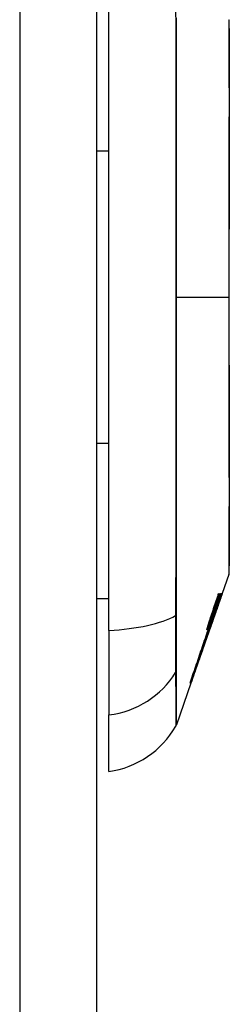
# Model space of a CAD drawing. Header units: inches. Extents: x 17 to 386, y 34 to 183.
# Tile 43 of 139: x 114.253 to 114.523, y 108.801 to 110.067. Entities that reach past the tile are written whole.
import ezdxf

# ---------------------------------------------------------------- set-up
doc = ezdxf.new("R2010")
doc.units = ezdxf.units.IN
doc.header["$MEASUREMENT"] = 0
doc.layers.add('Visible Edges(ANSI)', color=7, linetype='Continuous', lineweight=25)
doc.layers.add('Visible Tangent Edges(ANSI)', color=7, linetype='Continuous', lineweight=25)

msp = doc.modelspace()

# ---------------------------------------------------------------- linework, layer by layer
at = {"layer": 'Visible Edges(ANSI)'}
for p, q in [((114.3517, 124.5704), (114.3517, 94.8504)), ((114.3675, 109.2817), (114.3675, 110.139)), ((114.3517, 109.8984), (114.3675, 109.8984)), ((114.3517, 109.5223), (114.3675, 109.5223)), ((114.5221, 109.3535), (114.5135, 109.3291)), ((114.3517, 109.3226), (114.3675, 109.3226)), ((114.5113, 109.3226), (114.4968, 109.2812)), ((114.5057, 109.3103), (114.5122, 109.3291)), ((114.5088, 109.3291), (114.5096, 109.3291)), ((114.5107, 109.3291), (114.5114, 109.3291)), ((114.5122, 109.3291), (114.5127, 109.3291)), ((114.5129, 109.3291), (114.5132, 109.3291)), ((114.5135, 109.3291), (114.5135, 109.3291)), ((114.5053, 109.3058), (114.5051, 109.3058)), ((114.5077, 109.3128), (114.5075, 109.3128)), ((114.5077, 109.3128), (114.5077, 109.3128)), ((114.4987, 109.2938), (114.4984, 109.2938)), ((114.5028, 109.2989), (114.5026, 109.2989)), ((114.5028, 109.2989), (114.5028, 109.2989)), ((114.3675, 109.2817), (114.3675, 109.1729)), ((114.4968, 109.2812), (114.4736, 109.2149)), ((114.4946, 109.2801), (114.4945, 109.2801)), ((114.4955, 109.2812), (114.4952, 109.2812)), ((114.4973, 109.2863), (114.4955, 109.2812)), ((114.4955, 109.2812), (114.4959, 109.2812)), ((114.496, 109.2812), (114.4964, 109.2812)), ((114.4973, 109.2915), (114.4963, 109.2915)), ((114.4964, 109.2836), (114.4992, 109.2916)), ((114.4968, 109.2836), (114.4964, 109.2836)), ((114.4967, 109.2812), (114.4966, 109.2812)), ((114.4967, 109.2812), (114.4968, 109.2812)), ((114.4972, 109.2836), (114.4969, 109.2836)), ((114.4976, 109.2836), (114.4975, 109.2836)), ((114.4987, 109.2915), (114.4979, 109.2915)), ((114.4991, 109.2916), (114.4988, 109.2916)), ((114.4992, 109.2916), (114.4991, 109.2916)), ((114.4732, 109.2138), (114.4544, 109.16)), ((114.4726, 109.2138), (114.472, 109.2138)), ((114.473, 109.2138), (114.4727, 109.2138)), ((114.4732, 109.2138), (114.4731, 109.2138)), ((114.4736, 109.2149), (114.4735, 109.2149)), ((114.3675, 109.1001), (114.3675, 109.1729))]:
    msp.add_line(p, q, dxfattribs=at)
at = {"layer": 'Visible Edges(ANSI)', "flags": 128}
for points in [[(114.5224, 109.3552), (114.5224, 109.3556), (114.5224, 109.3569), (114.5224, 109.359), (114.5224, 109.362), (114.5224, 109.3658), (114.5224, 109.3704), (114.5224, 109.3759), (114.5224, 109.3822), (114.5225, 109.3893), (114.5225, 109.3971), (114.5225, 109.4057), (114.5225, 109.415), (114.5225, 109.425), (114.5225, 109.4357), (114.5226, 109.4471), (114.5226, 109.459), (114.5226, 109.4716), (114.5225, 109.4848), (114.5225, 109.4985), (114.5225, 109.5127), (114.5225, 109.5274), (114.5225, 109.5426), (114.5225, 109.5582), (114.5224, 109.5741), (114.5224, 109.5904), (114.5224, 109.6069), (114.5224, 109.6236), (114.5224, 109.6407), (114.5224, 109.6578), (114.5224, 109.6752), (114.5224, 109.6925), (114.5224, 109.7099), (114.5224, 109.7273), (114.5224, 109.7447), (114.5224, 109.7621), (114.5224, 109.7793), (114.5224, 109.7964), (114.5224, 109.8133), (114.5224, 109.8299), (114.5224, 109.8461), (114.5225, 109.862), (114.5225, 109.8776), (114.5225, 109.8928), (114.5225, 109.9077), (114.5225, 109.922), (114.5225, 109.9358), (114.5226, 109.949), (114.5226, 109.9616), (114.5226, 109.9736), (114.5225, 109.985), (114.5225, 109.9956), (114.5225, 110.0056), (114.5225, 110.0149), (114.5225, 110.0236), (114.5225, 110.0314), (114.5224, 110.0385), (114.5224, 110.0448), (114.5224, 110.0503), (114.5224, 110.0549), (114.5224, 110.0587), (114.5224, 110.0617), (114.5224, 110.0638), (114.5224, 110.0651), (114.5224, 110.0656)], [(114.5127, 109.3291), (114.512, 109.3272), (114.5114, 109.3253), (114.5107, 109.3234), (114.51, 109.3215), (114.5094, 109.3196), (114.5087, 109.3177), (114.508, 109.3158), (114.5074, 109.3139), (114.5067, 109.312), (114.506, 109.3101), (114.5054, 109.3082), (114.5047, 109.3063), (114.5041, 109.3044), (114.5034, 109.3025), (114.5027, 109.3006), (114.5021, 109.2987), (114.5014, 109.2968), (114.5007, 109.2949), (114.5001, 109.2931), (114.4994, 109.2912), (114.4987, 109.2893), (114.4981, 109.2874), (114.4974, 109.2855), (114.4968, 109.2836)], [(114.4992, 109.3005), (114.4996, 109.3017), (114.5, 109.3029), (114.5004, 109.3041), (114.5008, 109.3053), (114.5012, 109.3065), (114.5016, 109.3077), (114.502, 109.3089), (114.5024, 109.31), (114.5028, 109.3112), (114.5032, 109.3124), (114.5036, 109.3136), (114.504, 109.3148), (114.5044, 109.316), (114.5048, 109.3172), (114.5052, 109.3184), (114.5056, 109.3196), (114.506, 109.3208), (114.5064, 109.322), (114.5068, 109.3231), (114.5072, 109.3243), (114.5076, 109.3255), (114.508, 109.3267), (114.5084, 109.3279), (114.5088, 109.3291)], [(114.5096, 109.3291), (114.5092, 109.3279), (114.5088, 109.3267), (114.5084, 109.3255), (114.508, 109.3243), (114.5076, 109.3231), (114.5072, 109.3219), (114.5068, 109.3207), (114.5064, 109.3195), (114.506, 109.3183), (114.5056, 109.3171), (114.5051, 109.3159), (114.5047, 109.3147), (114.5043, 109.3135), (114.5039, 109.3123), (114.5035, 109.3111), (114.5031, 109.3099), (114.5027, 109.3087), (114.5023, 109.3075), (114.5019, 109.3063), (114.5015, 109.3051), (114.5011, 109.3039), (114.5007, 109.3027), (114.5003, 109.3015), (114.4999, 109.3003)], [(114.5114, 109.3291), (114.511, 109.3279), (114.5106, 109.3267), (114.5101, 109.3255), (114.5097, 109.3243), (114.5093, 109.3231), (114.5089, 109.3219), (114.5085, 109.3207), (114.5081, 109.3195), (114.5077, 109.3183), (114.5072, 109.3171), (114.5068, 109.3159), (114.5064, 109.3147), (114.506, 109.3135), (114.5056, 109.3123), (114.5052, 109.3111), (114.5048, 109.3099), (114.5044, 109.3087), (114.5039, 109.3075), (114.5035, 109.3063), (114.5031, 109.3051), (114.5027, 109.3039), (114.5023, 109.3027), (114.5019, 109.3015), (114.5015, 109.3003)], [(114.5043, 109.3103), (114.5046, 109.3111), (114.5049, 109.3119), (114.5051, 109.3127), (114.5054, 109.3135), (114.5057, 109.3143), (114.5059, 109.315), (114.5062, 109.3158), (114.5065, 109.3166), (114.5067, 109.3174), (114.507, 109.3182), (114.5073, 109.3189), (114.5075, 109.3197), (114.5078, 109.3205), (114.5081, 109.3213), (114.5083, 109.3221), (114.5086, 109.3228), (114.5089, 109.3236), (114.5091, 109.3244), (114.5094, 109.3252), (114.5097, 109.326), (114.5099, 109.3268), (114.5102, 109.3275), (114.5105, 109.3283), (114.5107, 109.3291)], [(114.5051, 109.3057), (114.5054, 109.3067), (114.5057, 109.3076), (114.506, 109.3086), (114.5064, 109.3096), (114.5067, 109.3105), (114.507, 109.3115), (114.5074, 109.3125), (114.5077, 109.3135), (114.508, 109.3144), (114.5083, 109.3154), (114.5087, 109.3164), (114.509, 109.3174), (114.5093, 109.3184), (114.5096, 109.3193), (114.51, 109.3203), (114.5103, 109.3213), (114.5106, 109.3223), (114.5109, 109.3232), (114.5113, 109.3242), (114.5116, 109.3252), (114.5119, 109.3262), (114.5122, 109.3271), (114.5126, 109.3281), (114.5129, 109.3291)], [(114.5135, 109.3291), (114.5132, 109.3281), (114.5129, 109.3272), (114.5125, 109.3262), (114.5122, 109.3252), (114.5118, 109.3242), (114.5115, 109.3233), (114.5112, 109.3223), (114.5108, 109.3213), (114.5105, 109.3203), (114.5101, 109.3194), (114.5098, 109.3184), (114.5094, 109.3174), (114.5091, 109.3165), (114.5088, 109.3155), (114.5084, 109.3145), (114.5081, 109.3135), (114.5077, 109.3126), (114.5074, 109.3116), (114.507, 109.3106), (114.5067, 109.3097), (114.5064, 109.3087), (114.506, 109.3078), (114.5057, 109.3068), (114.5053, 109.3058)], [(114.5132, 109.3291), (114.513, 109.3284), (114.5128, 109.3277), (114.5126, 109.3271), (114.5123, 109.3264), (114.5121, 109.3257), (114.5119, 109.325), (114.5116, 109.3244), (114.5114, 109.3237), (114.5112, 109.323), (114.5109, 109.3223), (114.5107, 109.3216), (114.5105, 109.321), (114.5102, 109.3203), (114.51, 109.3196), (114.5098, 109.3189), (114.5095, 109.3183), (114.5093, 109.3176), (114.5091, 109.3169), (114.5089, 109.3162), (114.5086, 109.3155), (114.5084, 109.3149), (114.5082, 109.3142), (114.5079, 109.3135), (114.5077, 109.3128)], [(114.5077, 109.3128), (114.508, 109.3135), (114.5082, 109.3142), (114.5084, 109.3149), (114.5087, 109.3155), (114.5089, 109.3162), (114.5092, 109.3169), (114.5094, 109.3176), (114.5097, 109.3182), (114.5099, 109.3189), (114.5101, 109.3196), (114.5104, 109.3203), (114.5106, 109.321), (114.5109, 109.3216), (114.5111, 109.3223), (114.5113, 109.323), (114.5116, 109.3237), (114.5118, 109.3243), (114.5121, 109.325), (114.5123, 109.3257), (114.5126, 109.3264), (114.5128, 109.3271), (114.513, 109.3277), (114.5133, 109.3284), (114.5135, 109.3291)], [(114.4969, 109.2836), (114.4972, 109.2845), (114.4976, 109.2854), (114.4979, 109.2863), (114.4982, 109.2872), (114.4986, 109.2881), (114.4989, 109.289), (114.4993, 109.29), (114.4996, 109.2909), (114.4999, 109.2918), (114.5003, 109.2927), (114.5006, 109.2936), (114.501, 109.2946), (114.5013, 109.2955), (114.5016, 109.2964), (114.502, 109.2973), (114.5023, 109.2983), (114.5027, 109.2992), (114.503, 109.3001), (114.5034, 109.3011), (114.5037, 109.302), (114.504, 109.3029), (114.5044, 109.3038), (114.5047, 109.3048), (114.5051, 109.3057)], [(114.5053, 109.3058), (114.505, 109.3049), (114.5047, 109.304), (114.5044, 109.3031), (114.504, 109.3021), (114.5037, 109.3012), (114.5034, 109.3003), (114.5031, 109.2993), (114.5028, 109.2984), (114.5024, 109.2975), (114.5021, 109.2966), (114.5018, 109.2956), (114.5015, 109.2947), (114.5012, 109.2938), (114.5008, 109.2928), (114.5005, 109.2919), (114.5002, 109.291), (114.4999, 109.2901), (114.4995, 109.2891), (114.4992, 109.2882), (114.4989, 109.2873), (114.4986, 109.2864), (114.4983, 109.2854), (114.4979, 109.2845), (114.4976, 109.2836)], [(114.4994, 109.2963), (114.4996, 109.2969), (114.4998, 109.2974), (114.5, 109.298), (114.5002, 109.2985), (114.5004, 109.2991), (114.5006, 109.2996), (114.5008, 109.3002), (114.501, 109.3008), (114.5012, 109.3013), (114.5014, 109.3019), (114.5016, 109.3025), (114.5018, 109.3031), (114.502, 109.3037), (114.5022, 109.3043), (114.5024, 109.3049), (114.5026, 109.3055), (114.5028, 109.3061), (114.503, 109.3067), (114.5033, 109.3073), (114.5035, 109.3079), (114.5037, 109.3085), (114.5039, 109.3091), (114.5041, 109.3097), (114.5043, 109.3103)], [(114.5007, 109.2963), (114.5009, 109.2969), (114.5011, 109.2974), (114.5013, 109.2979), (114.5015, 109.2985), (114.5017, 109.2991), (114.5019, 109.2996), (114.5021, 109.3002), (114.5023, 109.3008), (114.5025, 109.3013), (114.5027, 109.3019), (114.5029, 109.3025), (114.5031, 109.3031), (114.5034, 109.3037), (114.5036, 109.3043), (114.5038, 109.3049), (114.504, 109.3055), (114.5042, 109.3061), (114.5044, 109.3067), (114.5046, 109.3073), (114.5048, 109.3079), (114.5051, 109.3085), (114.5053, 109.3091), (114.5055, 109.3097), (114.5057, 109.3103)], [(114.4731, 109.2138), (114.4742, 109.2172), (114.4754, 109.2205), (114.4766, 109.2239), (114.4778, 109.2272), (114.4789, 109.2306), (114.4801, 109.234), (114.4813, 109.2374), (114.4825, 109.2409), (114.4837, 109.2443), (114.4849, 109.2478), (114.4861, 109.2512), (114.4873, 109.2547), (114.4885, 109.2581), (114.4898, 109.2616), (114.491, 109.2651), (114.4922, 109.2685), (114.4934, 109.272), (114.4946, 109.2754), (114.4958, 109.2789), (114.497, 109.2823), (114.4982, 109.2857), (114.4994, 109.2892), (114.5006, 109.2926), (114.5017, 109.2959)], [(114.4987, 109.2938), (114.4984, 109.293), (114.4981, 109.2922), (114.4978, 109.2914), (114.4975, 109.2907), (114.4972, 109.2899), (114.497, 109.2892), (114.4967, 109.2885), (114.4964, 109.2878), (114.4962, 109.2872), (114.4959, 109.2866), (114.4957, 109.286), (114.4955, 109.2855), (114.4953, 109.285), (114.4951, 109.2846), (114.4949, 109.2842), (114.4947, 109.2838), (114.4946, 109.2835), (114.4944, 109.2832), (114.4943, 109.2829), (114.4942, 109.2827), (114.4941, 109.2826), (114.494, 109.2825), (114.4939, 109.2824), (114.4938, 109.2824)], [(114.4953, 109.2883), (114.4955, 109.2888), (114.4956, 109.2893), (114.4958, 109.2898), (114.4959, 109.2903), (114.4961, 109.2908), (114.4962, 109.2913), (114.4964, 109.2919), (114.4965, 109.2924), (114.4967, 109.2929), (114.4969, 109.2934), (114.497, 109.2939), (114.4972, 109.2944), (114.4974, 109.2949), (114.4975, 109.2954), (114.4977, 109.2959), (114.4979, 109.2965), (114.498, 109.297), (114.4982, 109.2975), (114.4984, 109.298), (114.4985, 109.2985), (114.4987, 109.299), (114.4989, 109.2995), (114.499, 109.3), (114.4992, 109.3005)], [(114.5017, 109.2959), (114.5015, 109.2953), (114.5013, 109.2947), (114.5011, 109.2941), (114.5009, 109.2935), (114.5007, 109.2929), (114.5005, 109.2923), (114.5003, 109.2916), (114.5001, 109.291), (114.4998, 109.2904), (114.4996, 109.2898), (114.4994, 109.2892), (114.4992, 109.2886), (114.499, 109.288), (114.4988, 109.2874), (114.4986, 109.2867), (114.4984, 109.2861), (114.4982, 109.2855), (114.4979, 109.2849), (114.4977, 109.2843), (114.4975, 109.2837), (114.4973, 109.2831), (114.4971, 109.2824), (114.4969, 109.2818), (114.4967, 109.2812)], [(114.4969, 109.2883), (114.497, 109.2886), (114.497, 109.2888), (114.4971, 109.289), (114.4972, 109.2892), (114.4972, 109.2895), (114.4973, 109.2897), (114.4974, 109.2899), (114.4975, 109.2902), (114.4975, 109.2904), (114.4976, 109.2906), (114.4977, 109.2908), (114.4978, 109.2911), (114.4978, 109.2913), (114.4979, 109.2915), (114.498, 109.2918), (114.4981, 109.292), (114.4981, 109.2922), (114.4982, 109.2925), (114.4983, 109.2927), (114.4984, 109.2929), (114.4984, 109.2932), (114.4985, 109.2934), (114.4986, 109.2936), (114.4987, 109.2938)], [(114.5028, 109.2989), (114.5025, 109.2983), (114.5023, 109.2976), (114.5021, 109.297), (114.5019, 109.2964), (114.5016, 109.2957), (114.5014, 109.2951), (114.5012, 109.2944), (114.5009, 109.2938), (114.5007, 109.2931), (114.5005, 109.2925), (114.5002, 109.2919), (114.5, 109.2912), (114.4998, 109.2906), (114.4995, 109.29), (114.4993, 109.2893), (114.4991, 109.2887), (114.4988, 109.288), (114.4986, 109.2874), (114.4984, 109.2868), (114.4982, 109.2861), (114.4979, 109.2855), (114.4977, 109.2849), (114.4975, 109.2842), (114.4972, 109.2836)], [(114.4973, 109.2915), (114.4974, 109.2915), (114.4974, 109.2916), (114.4975, 109.2917), (114.4975, 109.2918), (114.4976, 109.2919), (114.4976, 109.292), (114.4977, 109.2922), (114.4978, 109.2923), (114.4978, 109.2925), (114.4979, 109.2927), (114.498, 109.2928), (114.4981, 109.293), (114.4982, 109.2933), (114.4983, 109.2935), (114.4984, 109.2937), (114.4985, 109.294), (114.4986, 109.2942), (114.4987, 109.2945), (114.4988, 109.2948), (114.4989, 109.2951), (114.499, 109.2954), (114.4991, 109.2957), (114.4992, 109.296), (114.4994, 109.2963)], [(114.498, 109.2945), (114.4979, 109.2942), (114.4979, 109.294), (114.4978, 109.2938), (114.4977, 109.2936), (114.4977, 109.2934), (114.4976, 109.2932), (114.4976, 109.293), (114.4975, 109.2928), (114.4975, 109.2926), (114.4974, 109.2925), (114.4974, 109.2923), (114.4974, 109.2922), (114.4973, 109.292), (114.4973, 109.2919), (114.4973, 109.2918), (114.4973, 109.2917), (114.4973, 109.2916), (114.4973, 109.2916), (114.4973, 109.2915), (114.4973, 109.2915), (114.4973, 109.2915), (114.4973, 109.2915), (114.4973, 109.2915), (114.4973, 109.2915)], [(114.4975, 109.2836), (114.4978, 109.2842), (114.498, 109.2849), (114.4982, 109.2855), (114.4984, 109.2861), (114.4986, 109.2868), (114.4989, 109.2874), (114.4991, 109.2881), (114.4993, 109.2887), (114.4995, 109.2893), (114.4997, 109.29), (114.5, 109.2906), (114.5002, 109.2912), (114.5004, 109.2919), (114.5006, 109.2925), (114.5008, 109.2932), (114.501, 109.2938), (114.5013, 109.2944), (114.5015, 109.2951), (114.5017, 109.2957), (114.5019, 109.2964), (114.5021, 109.297), (114.5024, 109.2976), (114.5026, 109.2983), (114.5028, 109.2989)], [(114.4999, 109.3003), (114.4998, 109.3001), (114.4997, 109.2999), (114.4996, 109.2996), (114.4996, 109.2994), (114.4995, 109.2991), (114.4994, 109.2989), (114.4993, 109.2986), (114.4992, 109.2984), (114.4992, 109.2981), (114.4991, 109.2979), (114.499, 109.2976), (114.4989, 109.2974), (114.4988, 109.2971), (114.4988, 109.2969), (114.4987, 109.2966), (114.4986, 109.2964), (114.4985, 109.2961), (114.4984, 109.2959), (114.4984, 109.2957), (114.4983, 109.2954), (114.4982, 109.2952), (114.4981, 109.2949), (114.4981, 109.2947), (114.498, 109.2945)], [(114.4987, 109.2915), (114.4988, 109.2915), (114.4988, 109.2916), (114.4989, 109.2917), (114.4989, 109.2918), (114.499, 109.2919), (114.499, 109.292), (114.4991, 109.2922), (114.4991, 109.2923), (114.4992, 109.2925), (114.4993, 109.2927), (114.4994, 109.2928), (114.4995, 109.293), (114.4995, 109.2933), (114.4996, 109.2935), (114.4997, 109.2937), (114.4998, 109.294), (114.4999, 109.2942), (114.5, 109.2945), (114.5001, 109.2948), (114.5002, 109.2951), (114.5004, 109.2954), (114.5005, 109.2957), (114.5006, 109.296), (114.5007, 109.2963)], [(114.4995, 109.2945), (114.4994, 109.2942), (114.4994, 109.294), (114.4993, 109.2938), (114.4992, 109.2936), (114.4992, 109.2934), (114.4991, 109.2932), (114.4991, 109.293), (114.499, 109.2928), (114.499, 109.2926), (114.4989, 109.2925), (114.4989, 109.2923), (114.4988, 109.2922), (114.4988, 109.292), (114.4988, 109.2919), (114.4987, 109.2918), (114.4987, 109.2917), (114.4987, 109.2916), (114.4987, 109.2916), (114.4987, 109.2915), (114.4987, 109.2915), (114.4987, 109.2915), (114.4987, 109.2915), (114.4987, 109.2915), (114.4987, 109.2915)], [(114.5015, 109.3003), (114.5014, 109.3001), (114.5013, 109.2999), (114.5012, 109.2996), (114.5011, 109.2994), (114.501, 109.2991), (114.501, 109.2989), (114.5009, 109.2986), (114.5008, 109.2984), (114.5007, 109.2981), (114.5006, 109.2979), (114.5005, 109.2976), (114.5005, 109.2974), (114.5004, 109.2971), (114.5003, 109.2969), (114.5002, 109.2966), (114.5001, 109.2964), (114.5, 109.2961), (114.5, 109.2959), (114.4999, 109.2957), (114.4998, 109.2954), (114.4997, 109.2952), (114.4997, 109.2949), (114.4996, 109.2947), (114.4995, 109.2945)], [(114.472, 109.2138), (114.4729, 109.2166), (114.4738, 109.2193), (114.4748, 109.222), (114.4757, 109.2248), (114.4766, 109.2275), (114.4776, 109.2303), (114.4785, 109.233), (114.4795, 109.2358), (114.4804, 109.2386), (114.4814, 109.2413), (114.4823, 109.2441), (114.4833, 109.2469), (114.4842, 109.2497), (114.4852, 109.2524), (114.4861, 109.2552), (114.487, 109.258), (114.488, 109.2608), (114.4889, 109.2635), (114.4899, 109.2663), (114.4908, 109.2691), (114.4917, 109.2718), (114.4927, 109.2746), (114.4936, 109.2774), (114.4945, 109.2801)], [(114.4959, 109.2812), (114.4949, 109.2784), (114.4939, 109.2756), (114.493, 109.2728), (114.492, 109.27), (114.491, 109.2672), (114.4901, 109.2644), (114.4891, 109.2616), (114.4881, 109.2587), (114.4871, 109.2559), (114.4862, 109.2531), (114.4852, 109.2503), (114.4842, 109.2474), (114.4832, 109.2446), (114.4823, 109.2418), (114.4813, 109.239), (114.4803, 109.2361), (114.4793, 109.2333), (114.4784, 109.2305), (114.4774, 109.2277), (114.4764, 109.2249), (114.4755, 109.2221), (114.4745, 109.2194), (114.4736, 109.2166), (114.4726, 109.2138)], [(114.4727, 109.2138), (114.4736, 109.2166), (114.4746, 109.2194), (114.4755, 109.2221), (114.4765, 109.2249), (114.4775, 109.2277), (114.4785, 109.2305), (114.4794, 109.2333), (114.4804, 109.2361), (114.4814, 109.239), (114.4823, 109.2418), (114.4833, 109.2446), (114.4843, 109.2474), (114.4853, 109.2503), (114.4863, 109.2531), (114.4872, 109.2559), (114.4882, 109.2587), (114.4892, 109.2616), (114.4902, 109.2644), (114.4911, 109.2672), (114.4921, 109.27), (114.4931, 109.2728), (114.494, 109.2756), (114.495, 109.2784), (114.496, 109.2812)], [(114.4996, 109.2898), (114.4985, 109.2867), (114.4974, 109.2836), (114.4963, 109.2804), (114.4952, 109.2772), (114.494, 109.274), (114.4929, 109.2709), (114.4918, 109.2677), (114.4907, 109.2645), (114.4896, 109.2613), (114.4885, 109.2581), (114.4874, 109.2549), (114.4863, 109.2517), (114.4851, 109.2485), (114.484, 109.2453), (114.4829, 109.2421), (114.4818, 109.2389), (114.4807, 109.2358), (114.4796, 109.2326), (114.4785, 109.2294), (114.4774, 109.2263), (114.4763, 109.2232), (114.4752, 109.22), (114.4741, 109.2169), (114.473, 109.2138)], [(114.4938, 109.2824), (114.4938, 109.2824), (114.4938, 109.2824), (114.4938, 109.2825), (114.4938, 109.2826), (114.4938, 109.2827), (114.4938, 109.2828), (114.4939, 109.283), (114.4939, 109.2832), (114.4939, 109.2834), (114.494, 109.2836), (114.494, 109.2838), (114.4941, 109.2841), (114.4942, 109.2844), (114.4942, 109.2846), (114.4943, 109.285), (114.4944, 109.2853), (114.4945, 109.2856), (114.4946, 109.286), (114.4947, 109.2864), (114.4948, 109.2867), (114.4949, 109.2871), (114.4951, 109.2875), (114.4952, 109.2879), (114.4953, 109.2883)], [(114.4945, 109.2801), (114.4946, 109.2801), (114.4946, 109.2801), (114.4947, 109.2802), (114.4947, 109.2802), (114.4948, 109.2803), (114.4948, 109.2805), (114.4949, 109.2806), (114.495, 109.2808), (114.4951, 109.281), (114.4952, 109.2812), (114.4953, 109.2814), (114.4954, 109.2817), (114.4955, 109.282), (114.4957, 109.2823), (114.4958, 109.2826), (114.496, 109.2829), (114.4961, 109.2833), (114.4963, 109.2837), (114.4964, 109.2841), (114.4966, 109.2845), (114.4967, 109.2849), (114.4969, 109.2854), (114.4971, 109.2859), (114.4973, 109.2863)], [(114.4953, 109.2824), (114.4952, 109.2824), (114.4952, 109.2824), (114.4952, 109.2825), (114.4952, 109.2826), (114.4953, 109.2827), (114.4953, 109.2828), (114.4953, 109.283), (114.4954, 109.2832), (114.4954, 109.2834), (114.4955, 109.2836), (114.4955, 109.2838), (114.4956, 109.2841), (114.4957, 109.2844), (114.4958, 109.2847), (114.4959, 109.285), (114.4959, 109.2853), (114.4961, 109.2856), (114.4962, 109.286), (114.4963, 109.2864), (114.4964, 109.2867), (114.4965, 109.2871), (114.4966, 109.2875), (114.4968, 109.2879), (114.4969, 109.2883)], [(114.4991, 109.2916), (114.4989, 109.2909), (114.4986, 109.2902), (114.4984, 109.2896), (114.4981, 109.289), (114.4979, 109.2884), (114.4977, 109.2878), (114.4975, 109.2872), (114.4973, 109.2867), (114.4971, 109.2862), (114.4969, 109.2857), (114.4967, 109.2853), (114.4965, 109.2848), (114.4964, 109.2845), (114.4962, 109.2841), (114.4961, 109.2838), (114.4959, 109.2835), (114.4958, 109.2832), (114.4957, 109.283), (114.4956, 109.2828), (114.4955, 109.2826), (114.4954, 109.2825), (114.4954, 109.2824), (114.4953, 109.2824), (114.4953, 109.2824)], [(114.4964, 109.2812), (114.4966, 109.2816), (114.4967, 109.2819), (114.4968, 109.2823), (114.497, 109.2827), (114.4971, 109.283), (114.4972, 109.2834), (114.4973, 109.2837), (114.4975, 109.2841), (114.4976, 109.2845), (114.4977, 109.2848), (114.4979, 109.2852), (114.498, 109.2855), (114.4981, 109.2859), (114.4983, 109.2862), (114.4984, 109.2866), (114.4985, 109.287), (114.4986, 109.2873), (114.4988, 109.2877), (114.4989, 109.288), (114.499, 109.2884), (114.4992, 109.2888), (114.4993, 109.2891), (114.4994, 109.2895), (114.4996, 109.2898)]]:
    msp.add_lwpolyline(points, dxfattribs=at)
at = {"layer": 'Visible Edges(ANSI)'}
for centre, radius, start, end in [((114.5175, 110.0655), 0.00492, 0.1731, 19.29), ((114.5175, 109.3552), 0.00492, 340.71, 359.8269), ((114.3511, 109.2171), 0.1181, 277.9413, 330.1831), ((114.4451, 109.1633), 0.00984, 330.1831, 340.71)]:
    msp.add_arc(centre, radius, start, end, dxfattribs=at)
at = {"layer": 'Visible Tangent Edges(ANSI)'}
for p, q in [((114.2527, 124.5704), (114.2527, 94.8504)), ((114.4544, 109.7104), (114.5221, 109.7104)), ((114.5224, 109.7104), (114.5221, 109.7104)), ((114.4544, 109.3015), (114.4544, 109.302)), ((114.498, 109.2945), (114.4972, 109.2945)), ((114.4995, 109.2945), (114.4987, 109.2945)), ((114.4999, 109.3003), (114.4991, 109.3003)), ((114.5015, 109.3003), (114.5008, 109.3003)), ((114.4544, 109.2296), (114.4544, 109.2298))]:
    msp.add_line(p, q, dxfattribs=at)
at = {"layer": 'Visible Tangent Edges(ANSI)', "flags": 128}
for points in [[(114.4534, 110.087), (114.4535, 110.0538), (114.4535, 110.0202), (114.4535, 109.9863), (114.4535, 109.9522), (114.4535, 109.9179), (114.4536, 109.8834), (114.4536, 109.8488), (114.4536, 109.8141), (114.4536, 109.7794), (114.4536, 109.7447), (114.4536, 109.71), (114.4536, 109.6753), (114.4536, 109.6406), (114.4536, 109.6059), (114.4536, 109.5713), (114.4536, 109.5367), (114.4535, 109.5023), (114.4535, 109.4681), (114.4535, 109.4341), (114.4535, 109.4003), (114.4535, 109.3668), (114.4534, 109.3336), (114.4534, 109.3008)], [(114.4544, 109.7104), (114.4544, 109.7276), (114.4544, 109.7449), (114.4544, 109.7622), (114.4544, 109.7795), (114.4544, 109.7968), (114.4544, 109.8141), (114.4544, 109.8314), (114.4544, 109.8487), (114.4544, 109.8659), (114.4544, 109.8832), (114.4544, 109.9003), (114.4544, 109.9175), (114.4544, 109.9346), (114.4544, 109.9517), (114.4544, 109.9687), (114.4544, 109.9857), (114.4544, 110.0026), (114.4544, 110.0194), (114.4544, 110.0361), (114.4544, 110.0528), (114.4544, 110.0694)], [(114.5221, 110.0671), (114.5221, 110.067), (114.5221, 110.0665), (114.5221, 110.0658), (114.5221, 110.0647), (114.5221, 110.0634), (114.5221, 110.0617), (114.5221, 110.0598), (114.5221, 110.0575), (114.5222, 110.055), (114.5222, 110.0521), (114.5222, 110.049), (114.5222, 110.0456), (114.5222, 110.0419), (114.5222, 110.0379), (114.5223, 110.0337), (114.5223, 110.0292), (114.5223, 110.0244), (114.5223, 110.0193), (114.5223, 110.014), (114.5223, 110.0084), (114.5224, 110.0026), (114.5224, 109.9966), (114.5224, 109.9903), (114.5224, 109.9838)], [(114.5224, 109.9838), (114.5224, 109.9821), (114.5224, 109.9804), (114.5224, 109.9787), (114.5224, 109.9769), (114.5224, 109.9752), (114.5224, 109.9734), (114.5224, 109.9716), (114.5224, 109.9699), (114.5224, 109.968), (114.5224, 109.9662), (114.5224, 109.9644), (114.5224, 109.9625), (114.5224, 109.9607), (114.5224, 109.9588), (114.5224, 109.9569), (114.5224, 109.955), (114.5224, 109.9531), (114.5224, 109.9511), (114.5224, 109.9492), (114.5224, 109.9472), (114.5224, 109.9452), (114.5224, 109.9432), (114.5224, 109.9412), (114.5224, 109.9392)], [(114.5224, 109.9392), (114.5224, 109.9312), (114.5224, 109.923), (114.5224, 109.9146), (114.5223, 109.906), (114.5223, 109.8972), (114.5223, 109.8883), (114.5223, 109.8792), (114.5223, 109.8701), (114.5223, 109.8608), (114.5222, 109.8513), (114.5222, 109.8418), (114.5222, 109.8321), (114.5222, 109.8224), (114.5222, 109.8125), (114.5222, 109.8025), (114.5221, 109.7925), (114.5221, 109.7824), (114.5221, 109.7722), (114.5221, 109.7619), (114.5221, 109.7516), (114.5221, 109.7413), (114.5221, 109.731), (114.5221, 109.7207), (114.5221, 109.7104)], [(114.4544, 109.302), (114.4544, 109.3184), (114.4544, 109.3348), (114.4544, 109.3513), (114.4544, 109.3679), (114.4544, 109.3845), (114.4544, 109.4013), (114.4544, 109.4181), (114.4544, 109.435), (114.4544, 109.4519), (114.4544, 109.4689), (114.4544, 109.486), (114.4544, 109.5031), (114.4544, 109.5202), (114.4544, 109.5374), (114.4544, 109.5546), (114.4544, 109.5719), (114.4544, 109.5892), (114.4544, 109.6065), (114.4544, 109.6238), (114.4544, 109.6411), (114.4544, 109.6584), (114.4544, 109.6757), (114.4544, 109.693), (114.4544, 109.7104)], [(114.5221, 109.7104), (114.5221, 109.7), (114.5221, 109.6897), (114.5221, 109.6793), (114.5221, 109.669), (114.5221, 109.6587), (114.5221, 109.6485), (114.5221, 109.6383), (114.5221, 109.6281), (114.5222, 109.6181), (114.5222, 109.6081), (114.5222, 109.5983), (114.5222, 109.5885), (114.5222, 109.5789), (114.5222, 109.5693), (114.5223, 109.5598), (114.5223, 109.5505), (114.5223, 109.5413), (114.5223, 109.5322), (114.5223, 109.5233), (114.5223, 109.5146), (114.5224, 109.5061), (114.5224, 109.4977), (114.5224, 109.4895), (114.5224, 109.4815)], [(114.5224, 109.4815), (114.5224, 109.4795), (114.5224, 109.4775), (114.5224, 109.4755), (114.5224, 109.4735), (114.5224, 109.4716), (114.5224, 109.4696), (114.5224, 109.4677), (114.5224, 109.4658), (114.5224, 109.4639), (114.5224, 109.462), (114.5224, 109.4601), (114.5224, 109.4582), (114.5224, 109.4564), (114.5224, 109.4545), (114.5224, 109.4527), (114.5224, 109.4509), (114.5224, 109.4491), (114.5224, 109.4473), (114.5224, 109.4455), (114.5224, 109.4438), (114.5224, 109.442), (114.5224, 109.4403), (114.5224, 109.4386), (114.5224, 109.4369)], [(114.5224, 109.4369), (114.5224, 109.4304), (114.5224, 109.4241), (114.5224, 109.418), (114.5223, 109.4122), (114.5223, 109.4067), (114.5223, 109.4014), (114.5223, 109.3963), (114.5223, 109.3915), (114.5223, 109.387), (114.5222, 109.3828), (114.5222, 109.3788), (114.5222, 109.3751), (114.5222, 109.3717), (114.5222, 109.3685), (114.5222, 109.3657), (114.5221, 109.3632), (114.5221, 109.3609), (114.5221, 109.359), (114.5221, 109.3573), (114.5221, 109.356), (114.5221, 109.3549), (114.5221, 109.3542), (114.5221, 109.3537), (114.5221, 109.3535)], [(114.4534, 109.3008), (114.4534, 109.2966), (114.4534, 109.2924), (114.4534, 109.2884), (114.4534, 109.2844), (114.4534, 109.2805), (114.4534, 109.2766), (114.4534, 109.2729), (114.4533, 109.2692), (114.4533, 109.2657), (114.4533, 109.2623), (114.4533, 109.2589), (114.4533, 109.2557), (114.4533, 109.2526), (114.4533, 109.2496), (114.4533, 109.2468), (114.4533, 109.2441), (114.4534, 109.2415), (114.4534, 109.2391), (114.4534, 109.2368), (114.4534, 109.2346), (114.4534, 109.2326), (114.4534, 109.2308), (114.4534, 109.2291), (114.4534, 109.2275)], [(114.4544, 109.2298), (114.4544, 109.2313), (114.4544, 109.233), (114.4544, 109.2349), (114.4544, 109.2369), (114.4544, 109.239), (114.4544, 109.2412), (114.4544, 109.2436), (114.4544, 109.2462), (114.4544, 109.2488), (114.4544, 109.2516), (114.4544, 109.2545), (114.4544, 109.2576), (114.4544, 109.2607), (114.4544, 109.264), (114.4544, 109.2673), (114.4544, 109.2708), (114.4544, 109.2744), (114.4544, 109.278), (114.4544, 109.2817), (114.4544, 109.2856), (114.4544, 109.2895), (114.4544, 109.2934), (114.4544, 109.2975), (114.4544, 109.3015)], [(114.4544, 109.16), (114.4544, 109.1601), (114.4544, 109.1605), (114.4544, 109.1611), (114.4544, 109.162), (114.4544, 109.1631), (114.4544, 109.1644), (114.4544, 109.166), (114.4544, 109.1678), (114.4544, 109.1699), (114.4544, 109.1722), (114.4544, 109.1748), (114.4544, 109.1776), (114.4544, 109.1806), (114.4544, 109.1839), (114.4544, 109.1874), (114.4544, 109.1912), (114.4544, 109.1952), (114.4544, 109.1994), (114.4544, 109.2039), (114.4544, 109.2086), (114.4544, 109.2135), (114.4544, 109.2186), (114.4544, 109.224), (114.4544, 109.2296)], [(114.4534, 109.2275), (114.4534, 109.222), (114.4534, 109.2166), (114.4534, 109.2115), (114.4535, 109.2066), (114.4535, 109.2019), (114.4535, 109.1975), (114.4535, 109.1933), (114.4535, 109.1893), (114.4535, 109.1855), (114.4535, 109.182), (114.4535, 109.1788), (114.4535, 109.1758), (114.4536, 109.173), (114.4536, 109.1704), (114.4536, 109.1681), (114.4536, 109.1661), (114.4536, 109.1643), (114.4536, 109.1627), (114.4536, 109.1614), (114.4536, 109.1603), (114.4536, 109.1595), (114.4536, 109.1588), (114.4536, 109.1585), (114.4536, 109.1584)]]:
    msp.add_lwpolyline(points, dxfattribs=at)
at = {"layer": 'Visible Tangent Edges(ANSI)'}
for centre, major_axis, ratio, start_param, end_param in [((114.3511, 109.3203), (0.1181, 0), 0.32996, 4.850991, 5.75935), ((114.4449, 109.3024), (0.00984, -0.00003), 0.32572, 5.760249, 6.023956), ((114.4449, 109.2322), (0.00984, 0.00008), 0.945463, 5.751833, 6.01554), ((114.3511, 109.2833), (0.1181, 0), 0.943995, 4.850991, 5.75935)]:
    msp.add_ellipse(centre, major_axis=major_axis, ratio=ratio, start_param=start_param, end_param=end_param, dxfattribs=at)

doc.saveas('drawing.dxf')
